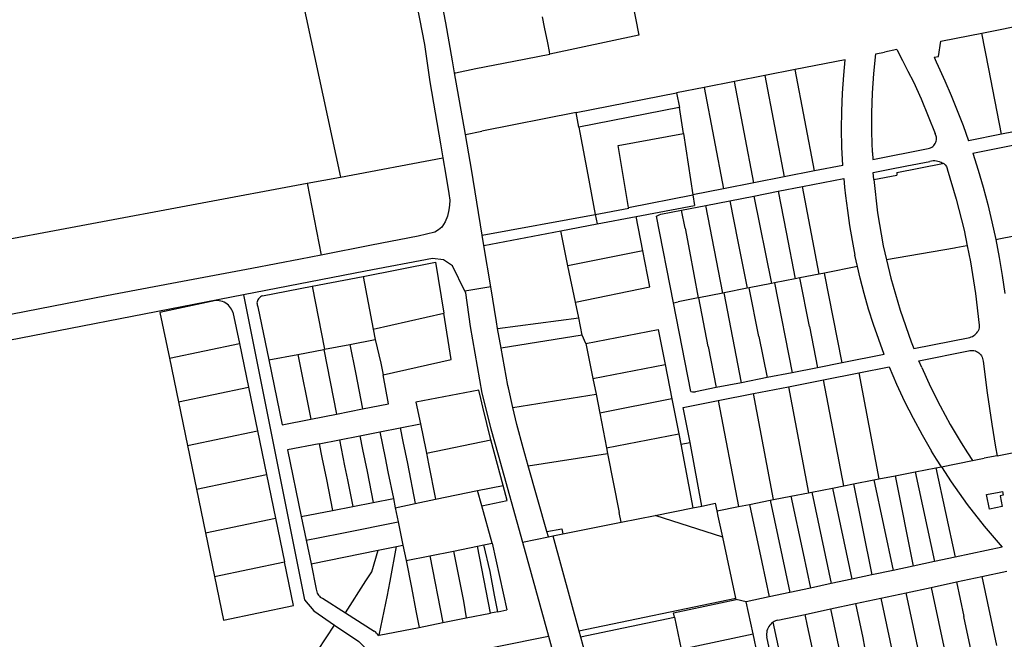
# Model space of a CAD drawing. Header units: inches. Extents: x 210911 to 224988, y 571697 to 586201.
# Tile 131 of 256: x 222325 to 222745, y 572310 to 572574. Entities that reach past the tile are written whole.
import ezdxf

# ---------------------------------------------------------------- set-up
doc = ezdxf.new("R2010")
doc.units = ezdxf.units.IN
doc.header["$MEASUREMENT"] = 0

msp = doc.modelspace()

# ---------------------------------------------------------------- linework, layer by layer
for points in [[(222489.023, 572609.941), (222489.687, 572606.605), (222493.224, 572585.842), (222497.455, 572563.791), (222499.71, 572547.892), (222504.21, 572521.506), (222505.245, 572515.488)], [(222441.483, 572600.976), (222461.668, 572507.362)], [(222509.329, 572556.875), (222506.48, 572572.99), (222504.74, 572582.576)], [(222585.878, 572583.084), (222588.846, 572567.816), (222550.913, 572559.715)], [(222549.977, 572564.469), (222548.645, 572571.233), (222547.789, 572575.579)], [(222729.906, 572567.686), (222734.931, 572568.684)], [(222734.931, 572568.684), (222744.213, 572570.528)], [(222743.342, 572525.615), (222739.623, 572544.66), (222737.906, 572553.452), (222734.931, 572568.684)], [(222744.213, 572570.528), (222748.923, 572571.464)], [(222550.913, 572559.715), (222550.701, 572560.793), (222549.977, 572564.469)], [(222716.515, 572558.763), (222717.554, 572565.232)], [(222717.554, 572565.232), (222729.906, 572567.686)], [(222689.792, 572559.885), (222693.507, 572560.614)], [(222698.711, 572561.636), (222693.507, 572560.614)], [(222698.711, 572561.636), (222701.142, 572557.078)], [(222510.238, 572551.733), (222509.329, 572556.875)], [(222510.238, 572551.733), (222510.708, 572551.827), (222519.345, 572553.547), (222535.573, 572556.72), (222550.913, 572559.715)], [(222676.774, 572557.328), (222655.4, 572553.13)], [(222676.432, 572554.082), (222676.774, 572557.328)], [(222688.919, 572551.513), (222689.792, 572559.885)], [(222701.142, 572557.078), (222703.503, 572552.484)], [(222714.645, 572558.396), (222716.515, 572558.763)], [(222714.645, 572558.396), (222715.479, 572556.499)], [(222715.479, 572556.499), (222716.294, 572554.593)], [(222514.871, 572525.53), (222510.238, 572551.733)], [(222655.4, 572553.13), (222642.459, 572550.589)], [(222663.624, 572509.969), (222655.4, 572553.13)], [(222676.132, 572550.832), (222676.432, 572554.082)], [(222703.503, 572552.484), (222705.793, 572547.853)], [(222716.294, 572554.593), (222719.16, 572548.358)], [(222629.518, 572548.047), (222616.573, 572545.505)], [(222642.459, 572550.589), (222629.518, 572548.047)], [(222637.738, 572504.906), (222629.518, 572548.047)], [(222642.459, 572550.589), (222650.694, 572507.44)], [(222675.589, 572543.145), (222676.132, 572550.832)], [(222688.341, 572543.116), (222688.919, 572551.513)], [(222705.793, 572547.853), (222709.052, 572540.625)], [(222719.16, 572548.358), (222721.894, 572542.063)], [(222616.573, 572545.505), (222604.859, 572543.204)], [(222616.573, 572545.505), (222624.815, 572502.378)], [(222562.042, 572534.795), (222604.859, 572543.204)], [(222604.859, 572543.204), (222606.06, 572537.06)], [(222675.281, 572535.446), (222675.589, 572543.145)], [(222688.056, 572534.704), (222688.341, 572543.116)], [(222709.052, 572540.625), (222712.127, 572533.318)], [(222721.894, 572542.063), (222724.496, 572535.713)], [(222606.031, 572537.054), (222563.206, 572528.654)], [(222606.06, 572537.06), (222606.031, 572537.054)], [(222607.785, 572525.911), (222606.06, 572537.06)], [(222675.207, 572527.741), (222675.281, 572535.446)], [(222724.496, 572535.713), (222726.963, 572529.31)], [(222562.042, 572534.795), (222521.908, 572526.913)], [(222563.206, 572528.654), (222562.042, 572534.795)], [(222688.067, 572526.288), (222688.056, 572534.704)], [(222712.127, 572533.318), (222715.018, 572525.935)], [(222514.871, 572525.53), (222521.908, 572526.913)], [(222563.206, 572528.654), (222563.652, 572526.298)], [(222675.368, 572520.038), (222675.207, 572527.741)], [(222726.963, 572529.31), (222729.296, 572522.856)], [(222757.327, 572528.362), (222743.342, 572525.615)], [(222516.332, 572517.265), (222514.871, 572525.53)], [(222563.652, 572526.298), (222567.064, 572508.304)], [(222584.419, 572494.429), (222579.96, 572520.76), (222607.785, 572525.911)], [(222607.785, 572525.911), (222611.812, 572499.835)], [(222688.373, 572517.877), (222688.067, 572526.288)], [(222712.093, 572519.501), (222712.623, 572519.64), (222713.131, 572519.843), (222713.611, 572520.108), (222714.054, 572520.429), (222714.455, 572520.802), (222714.806, 572521.222), (222715.103, 572521.682), (222715.342, 572522.175), (222715.518, 572522.694), (222715.629, 572523.23), (222715.673, 572523.776), (222715.649, 572524.323)], [(222715.649, 572524.323), (222715.018, 572525.935)], [(222743.342, 572525.615), (222729.296, 572522.856)], [(222675.762, 572512.343), (222675.368, 572520.038)], [(222688.373, 572517.877), (222688.496, 572514.889), (222712.093, 572519.501)], [(222731.084, 572517.598), (222750.336, 572521.378)], [(222505.245, 572515.488), (222506.5, 572508.196), (222507.757, 572500.418), (222508.196, 572497.455), (222508.086, 572495.369), (222507.757, 572493.394), (222507.208, 572490.76), (222506.33, 572488.235), (222504.903, 572486.04), (222503.367, 572484.833), (222501.83, 572483.955), (222494.696, 572482.199), (222474.826, 572478.323), (222453.447, 572474.141)], [(222461.668, 572507.362), (222505.245, 572515.488)], [(222522.081, 572482.608), (222517.48, 572510.77), (222516.332, 572517.265)], [(222688.728, 572509.293), (222695.071, 572510.538), (222702.964, 572512.09), (222712.856, 572514.014)], [(222718.172, 572513.153), (222717.574, 572513.504), (222716.942, 572513.79), (222716.284, 572514.007), (222715.606, 572514.154), (222714.917, 572514.228), (222714.224, 572514.23), (222713.534, 572514.158), (222712.856, 572514.014)], [(222731.084, 572517.598), (222733.394, 572510.329)], [(222663.624, 572509.969), (222650.694, 572507.44)], [(222675.762, 572512.343), (222663.624, 572509.969)], [(222698.683, 572509.327), (222718.172, 572513.153)], [(222718.172, 572513.153), (222718.702, 572513.257)], [(222718.702, 572513.257), (222719.353, 572512.593)], [(222719.353, 572512.593), (222719.87, 572511.82)], [(222719.87, 572511.82), (222720.213, 572511.016)], [(222720.213, 572511.016), (222720.241, 572510.922)], [(222720.241, 572510.922), (222724.104, 572497.929)], [(222733.394, 572510.329), (222735.534, 572503.008)], [(222447.469, 572504.714), (222461.668, 572507.362)], [(222567.064, 572508.304), (222570.254, 572491.471)], [(222650.694, 572507.44), (222637.738, 572504.906)], [(222658.522, 572503.352), (222676.179, 572506.819)], [(222676.179, 572506.819), (222676.515, 572503.123)], [(222688.904, 572506.26), (222688.728, 572509.293)], [(222688.904, 572506.26), (222698.805, 572508.204)], [(222688.904, 572506.26), (222690.54, 572492.133)], [(222698.683, 572509.327), (222698.805, 572508.204)], [(222306.294, 572478.39), (222447.469, 572504.714)], [(222447.469, 572504.714), (222453.447, 572474.141)], [(222624.815, 572502.378), (222611.812, 572499.835)], [(222637.738, 572504.906), (222624.815, 572502.378)], [(222637.837, 572499.291), (222648.189, 572501.323)], [(222648.189, 572501.323), (222658.522, 572503.352)], [(222648.189, 572501.323), (222651.65, 572483.904)], [(222665.706, 572466.028), (222658.522, 572503.352)], [(222676.515, 572503.123), (222676.896, 572499.432)], [(222735.534, 572503.008), (222737.502, 572495.64)], [(222584.419, 572494.429), (222611.812, 572499.835)], [(222611.812, 572499.835), (222612.501, 572495.252)], [(222617.306, 572495.259), (222627.537, 572497.268)], [(222627.537, 572497.268), (222637.837, 572499.291)], [(222627.537, 572497.268), (222631.045, 572479.844)], [(222637.837, 572499.291), (222645.346, 572462.03)], [(222676.896, 572499.432), (222677.67, 572493.066)], [(222724.104, 572497.929), (222727.419, 572484.684)], [(222570.254, 572491.471), (222584.479, 572494.089), (222584.419, 572494.429)], [(222587.651, 572490.529), (222612.501, 572495.252)], [(222598.15, 572491.498), (222606.981, 572493.232)], [(222606.981, 572493.232), (222617.306, 572495.259)], [(222608.493, 572485.627), (222606.981, 572493.232)], [(222624.639, 572457.965), (222617.306, 572495.259)], [(222677.67, 572493.066), (222678.595, 572486.722)], [(222737.502, 572495.64), (222739.298, 572488.227)], [(222522.081, 572482.608), (222570.254, 572491.471)], [(222570.254, 572491.471), (222571.033, 572487.37)], [(222571.033, 572487.37), (222587.651, 572490.529)], [(222590.516, 572475.936), (222587.651, 572490.529)], [(222596.268, 572490.703), (222596.857, 572491.054)], [(222603.511, 572453.814), (222596.268, 572490.703)], [(222596.857, 572491.054), (222597.488, 572491.32)], [(222597.488, 572491.32), (222598.15, 572491.498)], [(222690.54, 572492.133), (222692.96, 572478.12)], [(222555.525, 572484.422), (222571.033, 572487.37)], [(222608.493, 572485.627), (222610.437, 572475.826)], [(222678.595, 572486.722), (222679.672, 572480.401)], [(222727.419, 572484.684), (222728.774, 572478.054)], [(222739.298, 572488.227), (222740.92, 572480.775)], [(222522.801, 572478.202), (222522.081, 572482.608)], [(222522.801, 572478.202), (222555.525, 572484.422)], [(222558.587, 572469.552), (222555.525, 572484.422)], [(222651.65, 572483.904), (222655.474, 572464.019)], [(222679.672, 572480.401), (222680.9, 572474.107)], [(222740.92, 572480.775), (222742.907, 572481.166)], [(222740.92, 572480.775), (222742.397, 572473.125)], [(222742.907, 572481.166), (222757.596, 572484.056)], [(222525.671, 572460.632), (222522.801, 572478.202)], [(222631.045, 572479.844), (222634.919, 572459.983)], [(222692.96, 572478.12), (222694.345, 572472.112)], [(222728.774, 572478.054), (222728.61, 572478.026), (222723.905, 572477.215), (222723.266, 572477.102), (222694.345, 572472.112)], [(222728.774, 572478.054), (222730.155, 572471.307)], [(222453.447, 572474.141), (222444.603, 572472.411), (222423.86, 572468.475), (222389.836, 572461.999), (222361.868, 572456.756), (222315.917, 572447.771), (222313.294, 572447.287)], [(222514.632, 572458.744), (222509.35, 572469.58), (222505.5, 572472.1), (222500.8, 572472.72), (222472.33, 572467.22), (222420.29, 572457.14)], [(222590.516, 572475.936), (222558.587, 572469.552)], [(222593.525, 572460.61), (222590.516, 572475.936)], [(222610.437, 572475.826), (222614.055, 572455.886)], [(222682.007, 572469.229), (222680.9, 572474.107)], [(222694.345, 572472.112), (222696.155, 572464.263)], [(222742.397, 572473.125), (222743.692, 572465.442)], [(222471.3, 572464.98), (222502.08, 572471.08), (222505.68, 572449.38)], [(222561.767, 572454.111), (222558.587, 572469.552)], [(222682.007, 572469.229), (222667.928, 572466.464)], [(222683.115, 572464.349), (222682.007, 572469.229)], [(222730.155, 572471.307), (222732.309, 572457.825)], [(222449.61, 572460.85), (222471.3, 572464.98)], [(222471.3, 572464.98), (222475.61, 572442.57)], [(222655.474, 572464.019), (222646.643, 572462.285)], [(222657.415, 572464.4), (222655.474, 572464.019)], [(222665.706, 572466.028), (222657.415, 572464.4)], [(222661.567, 572443.671), (222657.415, 572464.4)], [(222667.928, 572466.464), (222665.706, 572466.028)], [(222675.463, 572428.208), (222667.928, 572466.464)], [(222684.84, 572457.725), (222683.115, 572464.349)], [(222696.155, 572464.263), (222700.117, 572450.605)], [(222743.692, 572465.442), (222744.803, 572457.731)], [(222428.416, 572456.767), (222449.61, 572460.85)], [(222449.61, 572460.85), (222454.87, 572434.02)], [(222525.671, 572460.632), (222514.632, 572458.744)], [(222528.634, 572442.8), (222528.12, 572445.64), (222525.671, 572460.632)], [(222561.767, 572454.111), (222593.525, 572460.61)], [(222634.919, 572459.983), (222625.191, 572458.073)], [(222635.851, 572460.166), (222634.919, 572459.983)], [(222645.346, 572462.03), (222635.851, 572460.166)], [(222639.91, 572439.389), (222635.851, 572460.166)], [(222646.643, 572462.285), (222645.346, 572462.03)], [(222646.643, 572462.285), (222654.186, 572424.03)], [(222420.29, 572457.14), (222299, 572433.66)], [(222420.29, 572457.14), (222446.25, 572327.23), (222450.23, 572322.56), (222459.12, 572316.45)], [(222426.417, 572455.112), (222426.238, 572454.69), (222426.12, 572454.247), (222426.066, 572453.791), (222426.078, 572453.333), (222426.155, 572452.881), (222426.295, 572452.444), (222426.496, 572452.032)], [(222428.416, 572456.767), (222428.003, 572456.606), (222427.615, 572456.393), (222427.256, 572456.133), (222426.934, 572455.829), (222426.652, 572455.487), (222426.417, 572455.112)], [(222514.632, 572458.744), (222514.99, 572458.01), (222516.89, 572443.69), (222521.9, 572415.37), (222525.75, 572400.09), (222528.89, 572389.08), (222539.2, 572351.89)], [(222614.055, 572455.886), (222605.497, 572454.205)], [(222614.39, 572455.952), (222614.055, 572455.886)], [(222624.639, 572457.965), (222614.39, 572455.952)], [(222618.364, 572435.162), (222614.39, 572455.952)], [(222625.191, 572458.073), (222624.639, 572457.965)], [(222632.564, 572419.784), (222625.191, 572458.073)], [(222686.733, 572451.147), (222684.84, 572457.725)], [(222732.309, 572457.825), (222733.875, 572444.261)], [(222408.56, 572454.783), (222384.69, 572449.73), (222388.73, 572430.23)], [(222412.741, 572453.687), (222412.097, 572454.03), (222411.424, 572454.311), (222410.728, 572454.529), (222410.014, 572454.681), (222409.289, 572454.766), (222408.56, 572454.783)], [(222415.807, 572449.792), (222415.549, 572450.467), (222415.225, 572451.113), (222414.838, 572451.723), (222414.39, 572452.291), (222413.889, 572452.811), (222413.337, 572453.278), (222412.741, 572453.687)], [(222426.496, 572452.032), (222431.14, 572429.47)], [(222563.162, 572447.34), (222561.767, 572454.111)], [(222603.511, 572453.814), (222605.497, 572454.205)], [(222610.942, 572415.964), (222603.511, 572453.814)], [(222688.793, 572444.619), (222686.733, 572451.147)], [(222415.807, 572449.792), (222418.63, 572436.4)], [(222475.61, 572442.57), (222505.68, 572449.38)], [(222479.83, 572423.07), (222508.89, 572429.67), (222505.68, 572449.38)], [(222528.634, 572442.8), (222563.162, 572447.34)], [(222564.668, 572439.952), (222563.162, 572447.34)], [(222700.117, 572450.605), (222704.832, 572437.188)], [(222475.61, 572442.57), (222476.41, 572438.15)], [(222530.133, 572434.507), (222528.634, 572442.8)], [(222661.567, 572443.671), (222664.992, 572426.152)], [(222691.019, 572438.146), (222688.793, 572444.619)], [(222733.878, 572443.35), (222733.626, 572442.444)], [(222733.875, 572444.261), (222733.878, 572443.382)], [(222733.878, 572443.382), (222733.878, 572443.35)], [(222564.668, 572439.952), (222530.133, 572434.507)], [(222566.26, 572436.539), (222564.668, 572439.952)], [(222566.26, 572436.539), (222597.071, 572442.416), (222599.996, 572427.572)], [(222639.91, 572439.389), (222643.42, 572421.916)], [(222704.832, 572437.188), (222705.993, 572434.354), (222729.903, 572439.075)], [(222729.903, 572439.075), (222730.481, 572439.259), (222731.035, 572439.507), (222731.558, 572439.816), (222732.043, 572440.181), (222732.484, 572440.598), (222732.875, 572441.062), (222733.212, 572441.567)], [(222733.626, 572442.444), (222733.212, 572441.567)], [(222388.73, 572430.23), (222418.63, 572436.4)], [(222418.63, 572436.4), (222422.42, 572417.82)], [(222454.87, 572434.02), (222465.68, 572436.11)], [(222465.68, 572436.11), (222476.41, 572438.15)], [(222465.68, 572436.11), (222468.1, 572424.06), (222471.05, 572408.62)], [(222476.41, 572438.15), (222478.86, 572428.14), (222479.83, 572423.07)], [(222533.008, 572418.609), (222530.133, 572434.507)], [(222566.26, 572436.539), (222569.229, 572421.525)], [(222618.364, 572435.162), (222621.812, 572417.673)], [(222693.41, 572431.732), (222691.019, 572438.146)], [(222388.73, 572430.23), (222392.58, 572411.62)], [(222431.14, 572429.47), (222443.46, 572431.83)], [(222443.46, 572431.83), (222454.54, 572433.96)], [(222443.46, 572431.83), (222448.96, 572404.27)], [(222454.54, 572433.96), (222454.87, 572434.02)], [(222454.54, 572433.96), (222460, 572406.43)], [(222693.41, 572431.732), (222675.463, 572428.208)], [(222709.338, 572426.198), (222708.132, 572429.138), (222729.294, 572433.336)], [(222729.294, 572433.336), (222729.868, 572433.48), (222730.456, 572433.552), (222731.047, 572433.55), (222731.634, 572433.473), (222732.207, 572433.325), (222732.757, 572433.106), (222733.275, 572432.82), (222733.754, 572432.471), (222734.185, 572432.066)], [(222734.185, 572432.066), (222734.549, 572431.626), (222734.858, 572431.146), (222735.107, 572430.632), (222735.293, 572430.092)], [(222735.293, 572430.092), (222735.575, 572428.933)], [(222431.14, 572429.47), (222436.81, 572401.88), (222448.96, 572404.27)], [(222569.229, 572421.525), (222599.996, 572427.572)], [(222599.996, 572427.572), (222602.891, 572412.879)], [(222664.992, 572426.152), (222654.186, 572424.03)], [(222675.463, 572428.208), (222664.992, 572426.152)], [(222682.499, 572423.959), (222695.533, 572426.521)], [(222695.533, 572426.521), (222698.664, 572419.127)], [(222709.338, 572426.198), (222713.105, 572417.981)], [(222735.575, 572428.933), (222737.307, 572415.473)], [(222471.05, 572408.62), (222482.17, 572410.81), (222479.83, 572423.07)], [(222569.229, 572421.525), (222570.55, 572414.847)], [(222643.42, 572421.916), (222632.564, 572419.784)], [(222654.186, 572424.03), (222643.42, 572421.916)], [(222667.536, 572421.017), (222682.499, 572423.959)], [(222682.499, 572423.959), (222691.081, 572378.76)], [(222392.58, 572411.62), (222422.42, 572417.82)], [(222422.42, 572417.82), (222426.29, 572399.24)], [(222535.11, 572409.248), (222533.19, 572417.6), (222533.008, 572418.609)], [(222621.812, 572417.673), (222612.985, 572415.94)], [(222632.564, 572419.784), (222621.812, 572417.673)], [(222637.618, 572415.136), (222652.579, 572418.077)], [(222652.579, 572418.077), (222667.536, 572421.017)], [(222652.579, 572418.077), (222661.163, 572372.886)], [(222676.132, 572375.825), (222667.536, 572421.017)], [(222698.664, 572419.127), (222702.065, 572411.819)], [(222713.105, 572417.981), (222717.161, 572409.903)], [(222525.73, 572395.37), (222522.27, 572409.36), (222521.4, 572413), (222520.64, 572416.65), (222493.77, 572411.51), (222495.77, 572402.27)], [(222535.11, 572409.248), (222570.55, 572414.847)], [(222570.55, 572414.847), (222572.132, 572406.79)], [(222610.942, 572415.964), (222611.62, 572415.863)], [(222611.62, 572415.863), (222612.305, 572415.855)], [(222612.305, 572415.855), (222612.985, 572415.94)], [(222622.657, 572412.195), (222637.618, 572415.136)], [(222646.223, 572369.953), (222637.618, 572415.136)], [(222737.307, 572415.473), (222739.266, 572402.043)], [(222392.58, 572411.62), (222396.42, 572393.05)], [(222541.691, 572384.292), (222539.5, 572392.01), (222536.78, 572401.98), (222535.11, 572409.248)], [(222602.891, 572412.879), (222572.132, 572406.79)], [(222602.891, 572412.879), (222605.812, 572398.058)], [(222607.697, 572409.254), (222622.657, 572412.195)], [(222610.622, 572394.341), (222607.697, 572409.254)], [(222622.657, 572412.195), (222631.294, 572367.022)], [(222702.065, 572411.819), (222705.683, 572404.617)], [(222717.161, 572409.903), (222721.5, 572401.973)], [(222448.96, 572404.27), (222460, 572406.43)], [(222460, 572406.43), (222471.05, 572408.62)], [(222572.132, 572406.79), (222575.042, 572391.967)], [(222478.48, 572398.86), (222487.11, 572400.56)], [(222487.11, 572400.56), (222495.77, 572402.27)], [(222487.11, 572400.56), (222488.25, 572394.7), (222490.15, 572385.33), (222493.52, 572368.31)], [(222495.77, 572402.27), (222498.01, 572391.2), (222498.29, 572389.721)], [(222705.683, 572404.617), (222709.516, 572397.527)], [(222721.5, 572401.973), (222726.116, 572394.202)], [(222739.266, 572402.043), (222740.854, 572392.304)], [(222396.42, 572393.05), (222426.29, 572399.24)], [(222426.29, 572399.24), (222430.16, 572380.61)], [(222461.21, 572395.46), (222469.85, 572397.16)], [(222469.85, 572397.16), (222478.48, 572398.86)], [(222469.85, 572397.16), (222471.02, 572391.32), (222472.96, 572381.92), (222475.55, 572368.73)], [(222478.48, 572398.86), (222480.63, 572387.79), (222481.88, 572381.84), (222484.22, 572370.43)], [(222575.042, 572391.967), (222605.812, 572398.058)], [(222605.812, 572398.058), (222606.697, 572393.568)], [(222709.516, 572397.527), (222713.56, 572390.555)], [(222396.42, 572393.05), (222400.27, 572374.45)], [(222452.59, 572393.78), (222439.05, 572391.14), (222444.95, 572362.77)], [(222452.59, 572393.78), (222461.21, 572395.46)], [(222452.59, 572393.78), (222453.77, 572387.92), (222455.72, 572378.52), (222458.27, 572365.36)], [(222461.21, 572395.46), (222463.42, 572384.43), (222464.69, 572378.45), (222466.86, 572367.04)], [(222498.29, 572389.721), (222525.73, 572395.37)], [(222527.111, 572390.228), (222525.73, 572395.37)], [(222606.697, 572393.568), (222610.622, 572394.341)], [(222606.697, 572393.568), (222611.81, 572366.446)], [(222615.7, 572367.225), (222610.622, 572394.341)], [(222726.116, 572394.202), (222728.879, 572389.904)], [(222740.854, 572392.304), (222741.451, 572388.649)], [(222498.29, 572389.721), (222499.14, 572385.23), (222502.15, 572370.11)], [(222530.92, 572376.04), (222527.111, 572390.228)], [(222541.691, 572384.292), (222575.5, 572389.635)], [(222575.042, 572391.967), (222575.5, 572389.635)], [(222575.5, 572389.635), (222580.45, 572364.424)], [(222715.672, 572387.257), (222713.56, 572390.555)], [(222728.879, 572389.904), (222731.005, 572386.599)], [(222741.451, 572388.649), (222736.038, 572387.586)], [(222741.451, 572388.649), (222753.601, 572390.979)], [(222549.625, 572356.348), (222541.691, 572384.292)], [(222715.422, 572383.539), (222717.759, 572383.998)], [(222717.759, 572383.998), (222715.672, 572387.257)], [(222717.759, 572383.998), (222731.005, 572386.599)], [(222717.759, 572383.998), (222721.923, 572377.495)], [(222731.005, 572386.599), (222736.038, 572387.586)], [(222400.27, 572374.45), (222430.16, 572380.61)], [(222430.16, 572380.61), (222433.99, 572362.01)], [(222691.081, 572378.76), (222698.047, 572380.128)], [(222698.047, 572380.128), (222706.564, 572381.8)], [(222698.047, 572380.128), (222705.697, 572341.672)], [(222706.564, 572381.8), (222715.422, 572383.539)], [(222706.564, 572381.8), (222714.752, 572343.608)], [(222715.422, 572383.539), (222723.547, 572345.488)], [(222520.02, 572373.8), (222530.92, 572376.04)], [(222532.698, 572369.582), (222530.92, 572376.04)], [(222671.285, 572374.873), (222676.132, 572375.825)], [(222676.132, 572375.825), (222680.349, 572376.653)], [(222680.349, 572376.653), (222688.912, 572378.334)], [(222680.349, 572376.653), (222688.137, 572337.918)], [(222688.912, 572378.334), (222691.081, 572378.76)], [(222688.912, 572378.334), (222697.151, 572339.845)], [(222721.923, 572377.495), (222728.748, 572367.942)], [(222400.27, 572374.45), (222404.12, 572355.82)], [(222502.15, 572370.11), (222520.02, 572373.8)], [(222521.832, 572367.276), (222520.02, 572373.8)], [(222646.223, 572369.953), (222653.595, 572371.4)], [(222653.595, 572371.4), (222661.163, 572372.886)], [(222653.595, 572371.4), (222658.801, 572347.055)], [(222661.163, 572372.886), (222662.459, 572373.14)], [(222662.459, 572373.14), (222671.285, 572374.873)], [(222662.459, 572373.14), (222670.742, 572334.199)], [(222671.285, 572374.873), (222679.546, 572336.081)], [(222737.006, 572372.142), (222742.424, 572373.184)], [(222738.201, 572365.951), (222737.006, 572372.142)], [(222742.424, 572373.184), (222743.8, 572373.448)], [(222744.103, 572371.855), (222742.736, 572371.591)], [(222742.736, 572371.591), (222743.628, 572367.025)], [(222743.8, 572373.448), (222744.103, 572371.855)], [(222458.27, 572365.36), (222466.86, 572367.04)], [(222466.86, 572367.04), (222475.55, 572368.73)], [(222475.55, 572368.73), (222484.22, 572370.43)], [(222484.22, 572370.43), (222484.99, 572366.54)], [(222484.99, 572366.54), (222493.52, 572368.31)], [(222493.52, 572368.31), (222502.15, 572370.11)], [(222521.832, 572367.276), (222532.698, 572369.582)], [(222526.25, 572351.37), (222521.832, 572367.276)], [(222611.81, 572366.446), (222615.7, 572367.225)], [(222615.7, 572367.225), (222621.519, 572368.391)], [(222622.194, 572365.235), (222621.519, 572368.391)], [(222622.194, 572365.235), (222631.294, 572367.022)], [(222631.294, 572367.022), (222635.937, 572367.934)], [(222635.937, 572367.934), (222644.808, 572369.675)], [(222635.937, 572367.934), (222641.185, 572343.382)], [(222644.808, 572369.675), (222646.223, 572369.953)], [(222644.808, 572369.675), (222653.118, 572330.431)], [(222728.748, 572367.942), (222735.984, 572358.698)], [(222743.628, 572367.025), (222738.201, 572365.951)], [(222444.95, 572362.77), (222458.27, 572365.36)], [(222484.99, 572366.54), (222486.25, 572360.46)], [(222581.255, 572360.322), (222580.45, 572364.424)], [(222581.255, 572360.322), (222595.81, 572363.24)], [(222595.81, 572363.24), (222611.81, 572366.446)], [(222624.586, 572354.041), (222595.81, 572363.24)], [(222622.674, 572362.99), (222622.194, 572365.235)], [(222624.586, 572354.041), (222622.674, 572362.99)], [(222404.12, 572355.82), (222433.99, 572362.01)], [(222433.99, 572362.01), (222437.81, 572343.41)], [(222444.95, 572362.77), (222447.04, 572352.71)], [(222447.04, 572352.71), (222452.87, 572353.88), (222462.89, 572355.84), (222486.25, 572360.46)], [(222486.25, 572360.46), (222488.26, 572350.57)], [(222556.404, 572355.339), (222581.255, 572360.322)], [(222735.984, 572358.698), (222743.618, 572349.779)], [(222404.12, 572355.82), (222407.97, 572337.23)], [(222549.625, 572356.348), (222555.982, 572357.557)], [(222550.261, 572354.107), (222549.625, 572356.348)], [(222550.261, 572354.107), (222552.17, 572354.49)], [(222552.17, 572354.49), (222556.404, 572355.339)], [(222552.17, 572354.49), (222563.24, 572314.09)], [(222555.982, 572357.557), (222556.404, 572355.339)], [(222447.04, 572352.71), (222449.15, 572342.61)], [(222485.53, 572350), (222488.26, 572350.57)], [(222488.26, 572350.57), (222489.59, 572344.05)], [(222519.98, 572350.09), (222522.706, 572350.647)], [(222522.706, 572350.647), (222526.25, 572351.37)], [(222528.695, 572322.225), (222527.238, 572329.245), (222525.441, 572339.306), (222522.706, 572350.647)], [(222526.25, 572351.37), (222532.58, 572322.997)], [(222539.2, 572351.89), (222550.261, 572354.107)], [(222539.2, 572351.89), (222550.3, 572311.85)], [(222630.145, 572328.028), (222624.586, 572354.041)], [(222449.15, 572342.61), (222477.75, 572348.41)], [(222463.82, 572321.7), (222472.47, 572335.33), (222474.95, 572339.2), (222477.75, 572348.41)], [(222477.75, 572348.41), (222485.53, 572350)], [(222478.09, 572312.18), (222481.69, 572329.27), (222482.06, 572331.5), (222482.86, 572335.21), (222485.53, 572350)], [(222489.59, 572344.05), (222499.67, 572346.04)], [(222499.67, 572346.04), (222509.78, 572348.06)], [(222499.67, 572346.04), (222505.3, 572317.59)], [(222509.78, 572348.06), (222519.98, 572350.09)], [(222509.78, 572348.06), (222512.07, 572336.61), (222514.01, 572326.67), (222515.28, 572319.56)], [(222525.6, 572321.61), (222519.98, 572350.09)], [(222658.801, 572347.055), (222661.944, 572332.318)], [(222743.618, 572349.779), (222723.547, 572345.488)], [(222407.97, 572337.23), (222411.81, 572318.66), (222441.68, 572324.84), (222437.81, 572343.41)], [(222407.97, 572337.23), (222437.81, 572343.41)], [(222449.15, 572342.61), (222451.34, 572331.87)], [(222489.59, 572344.05), (222491.86, 572332.59), (222493.8, 572322.64), (222495.21, 572315.57)], [(222641.185, 572343.382), (222644.346, 572328.555)], [(222714.752, 572343.608), (222705.697, 572341.672)], [(222723.547, 572345.488), (222714.752, 572343.608)], [(222688.137, 572337.918), (222679.546, 572336.081)], [(222697.151, 572339.845), (222688.137, 572337.918)], [(222705.697, 572341.672), (222697.151, 572339.845)], [(222734.962, 572337.194), (222745.617, 572339.472)], [(222670.742, 572334.199), (222661.944, 572332.318)], [(222679.546, 572336.081), (222670.742, 572334.199)], [(222713.448, 572332.594), (222724.205, 572334.894)], [(222724.205, 572334.894), (222734.962, 572337.194)], [(222724.205, 572334.894), (222727.343, 572320.234)], [(222734.962, 572337.194), (222741.235, 572307.856)], [(222451.34, 572331.87), (222451.397, 572331.296), (222451.525, 572330.734), (222451.722, 572330.193), (222451.985, 572329.68)], [(222451.985, 572329.68), (222452.294, 572329.234), (222452.656, 572328.83), (222453.065, 572328.475), (222453.515, 572328.173), (222454, 572327.93)], [(222653.118, 572330.431), (222644.346, 572328.555)], [(222661.944, 572332.318), (222653.118, 572330.431)], [(222691.935, 572327.994), (222702.692, 572330.294)], [(222702.692, 572330.294), (222713.448, 572332.594)], [(222709.014, 572300.967), (222705.83, 572315.651), (222702.692, 572330.294)], [(222713.448, 572332.594), (222719.684, 572303.248)], [(222454, 572327.93), (222463.82, 572321.7)], [(222563.24, 572314.09), (222630.145, 572328.028)], [(222603.976, 572319.836), (222603.589, 572321.745), (222630.287, 572327.365)], [(222630.287, 572327.365), (222630.145, 572328.028)], [(222634.548, 572326.46), (222630.287, 572327.365)], [(222644.346, 572328.555), (222634.548, 572326.46)], [(222637.467, 572312.804), (222634.548, 572326.46)], [(222670.452, 572323.401), (222681.178, 572325.694)], [(222681.178, 572325.694), (222691.935, 572327.994)], [(222681.178, 572325.694), (222684.312, 572311.065), (222684.342, 572311.074)], [(222691.935, 572327.994), (222698.251, 572298.665)], [(222463.82, 572321.7), (222475.999, 572313.983)], [(222515.28, 572319.56), (222525.6, 572321.61)], [(222528.695, 572322.225), (222525.6, 572321.61)], [(222528.695, 572322.225), (222532.58, 572322.997)], [(222647.988, 572318.597), (222659.664, 572321.094)], [(222659.664, 572321.094), (222670.421, 572323.394), (222670.452, 572323.401)], [(222665.936, 572291.756), (222662.768, 572306.478), (222660.714, 572316.238), (222659.664, 572321.094)], [(222670.452, 572323.401), (222676.693, 572294.056)], [(222495.21, 572315.57), (222505.3, 572317.59)], [(222505.3, 572317.59), (222515.28, 572319.56)], [(222563.93, 572311.555), (222603.976, 572319.836)], [(222603.976, 572319.836), (222606.862, 572306.284)], [(222646.05, 572317.81), (222645.507, 572317.425), (222645.01, 572316.983), (222644.565, 572316.488), (222644.177, 572315.947), (222643.852, 572315.367), (222643.593, 572314.754), (222643.404, 572314.116), (222643.287, 572313.461), (222643.242, 572312.797), (222643.272, 572312.132), (222643.375, 572311.475)], [(222647.988, 572318.597), (222647.48, 572318.465), (222646.985, 572318.288), (222646.507, 572318.07), (222646.05, 572317.81)], [(222652.246, 572288.829), (222646.05, 572317.81)], [(222730.431, 572305.546), (222727.343, 572320.234)], [(222330.24, 572274.03), (222425.83, 572293.18), (222430.93, 572301.43), (222452, 572305.67), (222459.12, 572316.45)], [(222459.12, 572316.45), (222469.43, 572309.57), (222480.94, 572297.87)], [(222477.823, 572312.127), (222477.449, 572312.666), (222477.017, 572313.159), (222476.531, 572313.6), (222475.999, 572313.983)], [(222478.09, 572312.18), (222495.21, 572315.57)], [(222563.24, 572314.09), (222563.93, 572311.555)], [(222606.862, 572306.284), (222637.467, 572312.804)], [(222639.355, 572303.972), (222637.467, 572312.804)], [(222477.823, 572312.127), (222478.09, 572312.18)], [(222507.27, 572303.16), (222550.3, 572311.85)], [(222550.3, 572311.85), (222551.62, 572307.1), (222561.36, 572271.73)], [(222563.93, 572311.555), (222568.965, 572293.064)], [(222648.385, 572288.043), (222643.375, 572311.475)], [(222685.18, 572307.165), (222684.342, 572311.074)]]:
    msp.add_lwpolyline(points)

doc.saveas('drawing.dxf')
